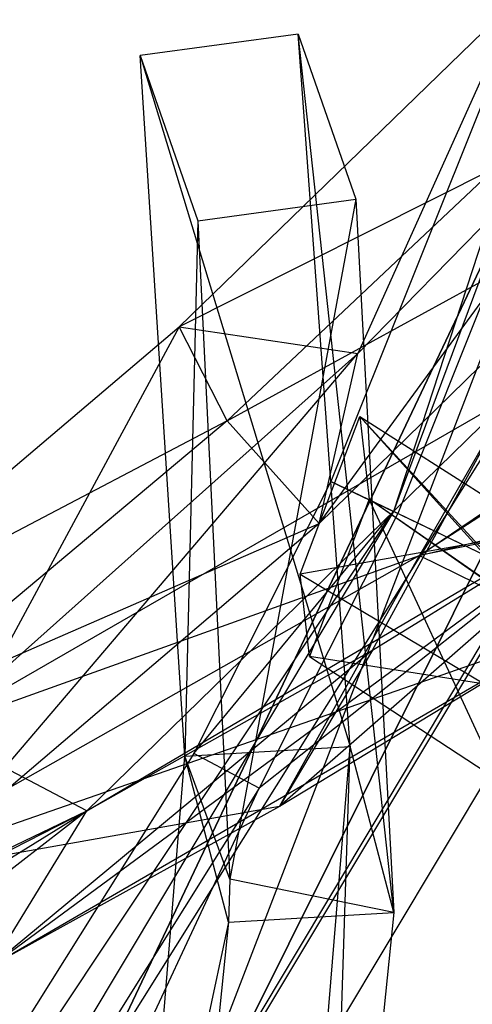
# Model space of a CAD drawing. Extents: x 5.4 to 34.8, y -14.7 to 14.7.
# Tile 129 of 251: x 31.121 to 31.856, y -6.373 to -4.774. Entities that reach past the tile are written whole.
import ezdxf

# ---------------------------------------------------------------- set-up
doc = ezdxf.new("R2010")
doc.units = 0
doc.header["$LTSCALE"] = 2.54
doc.layers.get('0').update_dxf_attribs({"color": 13, "linetype": 'CONTINUOUS'})

# ---------------------------------------------------------------- blocks, each defined once
blk = doc.blocks.new('BOHO_S_PM_7777_STL')
at = {"color": 0}
for p, q in [((32.5545, -3.345, 1.9575), (31.7282, -5.5725, 1.9575)), ((32.5545, -3.345, 1.9575), (31.7282, -5.5725, 1.9575)), ((32.2636, -3.9294, 2.1618), (31.6263, -5.5236, 2.1618)), ((32.2636, -3.9294, 2.1618), (31.6263, -5.5236, 2.1618)), ((32.2636, -3.9294, 2.1618), (31.7282, -5.5725, 1.9575)), ((32.2636, -3.9294, 2.1618), (31.7282, -5.5725, 1.9575)), ((32.3782, -3.9665, 2.3618), (31.7348, -5.5757, 2.3618)), ((32.3782, -3.9665, 2.3618), (31.7348, -5.5757, 2.3618)), ((32.1724, -4.537, 15.0829), (31.2612, -6.4586, 15.0829)), ((31.2612, -6.4586, 15.0829), (32.1724, -4.537, 14.8829)), ((32.1724, -4.537, 14.8829), (31.2612, -6.4586, 14.8829)), ((31.2612, -6.4586, 15.0829), (32.1724, -4.537, 14.8829)), ((32.1724, -4.537, 15.0829), (31.2612, -6.4586, 15.0829)), ((32.1724, -4.537, 14.8829), (31.2612, -6.4586, 14.8829)), ((31.3214, -6.7498, 15.0829), (32.1724, -4.537, 15.0829)), ((31.3214, -6.7498, 15.0829), (32.1724, -4.537, 15.0829)), ((31.3797, -5.2728, 15.5429), (31.9293, -4.7394, 14.9865)), ((31.3797, -5.2728, 15.5429), (31.9293, -4.7394, 14.9865)), ((31.9293, -4.7394, 14.9865), (31.6699, -5.3159, 15.605)), ((31.9293, -4.7394, 14.9865), (31.6699, -5.3159, 15.605)), ((31.6075, -5.5917, 15.7051), (32.222, -4.7514, 15.0511)), ((31.6075, -5.5917, 15.7051), (32.222, -4.7514, 15.0511)), ((31.6699, -5.3159, 15.605), (32.222, -4.7514, 15.0511)), ((31.6699, -5.3159, 15.605), (32.222, -4.7514, 15.0511)), ((31.5732, -4.797, 1.6796), (31.3167, -4.8319, 1.8312)), ((31.5732, -4.797, 1.6796), (31.3167, -4.8319, 1.8312)), ((31.6576, -5.954, 3.1935), (31.5732, -4.797, 1.6796)), ((31.5732, -4.797, 1.6796), (31.6666, -5.0654, 1.7759)), ((31.7286, -6.2236, 3.3043), (31.5732, -4.797, 1.6796)), ((31.6576, -5.954, 3.1935), (31.5732, -4.797, 1.6796)), ((31.7286, -6.2236, 3.3043), (31.5732, -4.797, 1.6796)), ((31.5732, -4.797, 1.6796), (31.6666, -5.0654, 1.7759)), ((31.389, -5.97, 3.3265), (31.3167, -4.8319, 1.8312)), ((31.3167, -4.8319, 1.8312), (31.41, -5.1003, 1.9274)), ((31.3167, -4.8319, 1.8312), (31.6576, -5.954, 3.1935)), ((31.3167, -4.8319, 1.8312), (31.6576, -5.954, 3.1935)), ((31.389, -5.97, 3.3265), (31.3167, -4.8319, 1.8312)), ((31.3167, -4.8319, 1.8312), (31.41, -5.1003, 1.9274)), ((32.2591, -4.8659, 14.8829), (31.2612, -6.4586, 14.8829)), ((32.2591, -4.8659, 14.8829), (31.2612, -6.4586, 14.8829)), ((31.3214, -6.7498, 15.0829), (32.2591, -4.8659, 15.0829)), ((32.2591, -4.8659, 14.8829), (31.3214, -6.7498, 14.8829)), ((32.2591, -4.8659, 14.8829), (31.3214, -6.7498, 14.8829)), ((32.2591, -4.8659, 14.8829), (31.3214, -6.7498, 15.0829)), ((32.2591, -4.8659, 14.8829), (31.3214, -6.7498, 15.0829)), ((31.3214, -6.7498, 15.0829), (32.2591, -4.8659, 15.0829)), ((31.8929, -5.0146, 15.1004), (31.3797, -5.2728, 15.5429)), ((31.8929, -5.0146, 15.1004), (31.3797, -5.2728, 15.5429)), ((31.8929, -5.0146, 15.1004), (31.4576, -5.4251, 15.5171)), ((31.8929, -5.0146, 15.1004), (31.4576, -5.4251, 15.5171)), ((31.4576, -5.4251, 15.5171), (32.1856, -5.0265, 15.165)), ((31.4576, -5.4251, 15.5171), (32.1856, -5.0265, 15.165)), ((32.1856, -5.0265, 15.165), (31.6075, -5.5917, 15.7051)), ((32.1856, -5.0265, 15.165), (31.6075, -5.5917, 15.7051)), ((31.41, -5.1003, 1.9274), (31.6666, -5.0654, 1.7759)), ((31.41, -5.1003, 1.9274), (31.6666, -5.0654, 1.7759)), ((31.6666, -5.0654, 1.7759), (31.4619, -6.1696, 3.3417)), ((31.6666, -5.0654, 1.7759), (31.4619, -6.1696, 3.3417)), ((31.6666, -5.0654, 1.7759), (31.7286, -6.2236, 3.3043)), ((31.6666, -5.0654, 1.7759), (31.7286, -6.2236, 3.3043)), ((31.41, -5.1003, 1.9274), (31.389, -5.97, 3.3265)), ((31.41, -5.1003, 1.9274), (31.389, -5.97, 3.3265)), ((31.41, -5.1003, 1.9274), (31.4619, -6.1696, 3.3417)), ((31.41, -5.1003, 1.9274), (31.4619, -6.1696, 3.3417)), ((31.7704, -5.6439, 14.5187), (32.5904, -5.0879, 13.3555)), ((31.7704, -5.6439, 14.5187), (32.5904, -5.0879, 13.3555)), ((30.7806, -5.7812, 16.0784), (31.3797, -5.2728, 15.5429)), ((30.7806, -5.7812, 16.0784), (31.3797, -5.2728, 15.5429)), ((31.3797, -5.2728, 15.5429), (31.0655, -5.8553, 16.135)), ((31.3797, -5.2728, 15.5429), (31.0655, -5.8553, 16.135)), ((31.4576, -5.4251, 15.5171), (31.3797, -5.2728, 15.5429)), ((31.4576, -5.4251, 15.5171), (31.3797, -5.2728, 15.5429)), ((31.3797, -5.2728, 15.5429), (31.6699, -5.3159, 15.605)), ((31.3797, -5.2728, 15.5429), (31.6699, -5.3159, 15.605)), ((30.9771, -6.1288, 16.2209), (31.6699, -5.3159, 15.605)), ((30.9771, -6.1288, 16.2209), (31.6699, -5.3159, 15.605)), ((31.0655, -5.8553, 16.135), (31.6699, -5.3159, 15.605)), ((31.0655, -5.8553, 16.135), (31.6699, -5.3159, 15.605)), ((31.6075, -5.5917, 15.7051), (31.6699, -5.3159, 15.605)), ((31.6075, -5.5917, 15.7051), (31.6699, -5.3159, 15.605)), ((32.1979, -5.3661, 13.9486), (31.7704, -5.6439, 14.5187)), ((32.1979, -5.3661, 13.9486), (31.7704, -5.6439, 14.5187)), ((31.9184, -5.3864, 14.5611), (30.9799, -5.9275, 15.6523)), ((31.9184, -5.3864, 14.5611), (30.9799, -5.9275, 15.6523)), ((31.23, -6.0584, 15.5507), (31.9184, -5.3864, 14.5611)), ((31.23, -6.0584, 15.5507), (31.9184, -5.3864, 14.5611)), ((31.23, -6.0584, 15.5507), (31.9184, -5.3864, 14.5611)), ((31.6941, -5.7975, 15.0261), (31.9184, -5.3864, 14.5611)), ((31.6941, -5.7975, 15.0261), (31.9184, -5.3864, 14.5611)), ((31.9184, -5.3864, 14.5611), (31.7704, -5.6439, 14.5187)), ((31.9184, -5.3864, 14.5611), (31.7704, -5.6439, 14.5187)), ((31.9184, -5.3864, 14.5611), (31.7704, -5.6439, 14.5187)), ((31.5762, -5.674, 1.9921), (31.6732, -5.418, 1.8693)), ((31.5762, -5.674, 1.9921), (31.6732, -5.418, 1.8693)), ((31.6732, -5.418, 1.8693), (31.6884, -5.5523, 1.6015)), ((31.99, -5.7622, 2.2784), (31.6732, -5.418, 1.8693)), ((31.6732, -5.418, 1.8693), (31.9663, -5.605, 2.5329)), ((31.99, -5.7622, 2.2784), (31.6732, -5.418, 1.8693)), ((31.6732, -5.418, 1.8693), (31.6884, -5.5523, 1.6015)), ((31.6732, -5.418, 1.8693), (31.9663, -5.605, 2.5329)), ((31.6732, -5.418, 1.8693), (31.6884, -5.5523, 1.6015)), ((31.6732, -5.418, 1.8693), (31.9754, -5.7538, 2.2453)), ((31.6732, -5.418, 1.8693), (31.9754, -5.7538, 2.2453)), ((31.6732, -5.418, 1.8693), (31.9663, -5.605, 2.5329)), ((31.4576, -5.4251, 15.5171), (30.7806, -5.7812, 16.0784)), ((31.4576, -5.4251, 15.5171), (30.7806, -5.7812, 16.0784)), ((31.4576, -5.4251, 15.5171), (30.8831, -5.9074, 16.0113)), ((31.4576, -5.4251, 15.5171), (30.8831, -5.9074, 16.0113)), ((31.4576, -5.4251, 15.5171), (31.6075, -5.5917, 15.7051)), ((31.4576, -5.4251, 15.5171), (31.6075, -5.5917, 15.7051)), ((31.7704, -5.6439, 14.5187), (32.4393, -5.4841, 13.8153)), ((31.7704, -5.6439, 14.5187), (32.4393, -5.4841, 13.8153)), ((31.0758, -6.3098, 15.4951), (32.1642, -5.5075, 14.4388)), ((31.0758, -6.3098, 15.4951), (32.1642, -5.5075, 14.4388)), ((31.23, -6.0584, 15.5507), (32.1642, -5.5075, 14.4388)), ((31.23, -6.0584, 15.5507), (32.1642, -5.5075, 14.4388)), ((32.1642, -5.5075, 14.4388), (31.543, -6.0518, 14.9759)), ((32.1642, -5.5075, 14.4388), (31.543, -6.0518, 14.9759)), ((31.6941, -5.7975, 15.0261), (32.1642, -5.5075, 14.4388)), ((31.6941, -5.7975, 15.0261), (32.1642, -5.5075, 14.4388)), ((31.6263, -5.5236, 2.1618), (31.4035, -5.9654, 2.1618)), ((31.6263, -5.5236, 2.1618), (31.4035, -5.9654, 2.1618)), ((31.7348, -5.5757, 2.3618), (31.6263, -5.5236, 2.1618)), ((31.7348, -5.5757, 2.3618), (31.6263, -5.5236, 2.1618)), ((31.6263, -5.5236, 2.1618), (31.7282, -5.5725, 1.9575)), ((31.6263, -5.5236, 2.1618), (31.7282, -5.5725, 1.9575)), ((32.3848, -5.5216, 13.8942), (31.7704, -5.6439, 14.5187)), ((32.3848, -5.5216, 13.8942), (31.7704, -5.6439, 14.5187)), ((31.6884, -5.5523, 1.6015), (31.5915, -5.8082, 1.7243)), ((31.6884, -5.5523, 1.6015), (31.5915, -5.8082, 1.7243)), ((31.99, -5.7622, 2.2784), (31.6884, -5.5523, 1.6015)), ((31.9001, -6.0099, 2.4225), (31.6884, -5.5523, 1.6015)), ((31.99, -5.7622, 2.2784), (31.6884, -5.5523, 1.6015)), ((31.9001, -6.0099, 2.4225), (31.6884, -5.5523, 1.6015)), ((31.9754, -5.7538, 2.2453), (31.6884, -5.5523, 1.6015)), ((31.9001, -6.0099, 2.4225), (31.6884, -5.5523, 1.6015)), ((31.9754, -5.7538, 2.2453), (31.6884, -5.5523, 1.6015)), ((30.4155, -7.5435, 2.1618), (31.7282, -5.5725, 1.9575)), ((30.4155, -7.5435, 2.1618), (31.7282, -5.5725, 1.9575)), ((31.7282, -5.5725, 1.9575), (30.5066, -7.6103, 1.9575)), ((31.7282, -5.5725, 1.9575), (30.5066, -7.6103, 1.9575)), ((31.4035, -5.9654, 2.1618), (31.7282, -5.5725, 1.9575)), ((31.4035, -5.9654, 2.1618), (31.7282, -5.5725, 1.9575)), ((31.7348, -5.5757, 2.3618), (31.51, -6.0217, 2.3618)), ((31.7348, -5.5757, 2.3618), (31.51, -6.0217, 2.3618)), ((31.9386, -5.6735, 1.9533), (31.7282, -5.5725, 1.9575)), ((31.9386, -5.6735, 1.9533), (31.7282, -5.5725, 1.9575)), ((31.9452, -5.6767, 2.3575), (31.7348, -5.5757, 2.3618)), ((31.9452, -5.6767, 2.3575), (31.7348, -5.5757, 2.3618)), ((30.8831, -5.9074, 16.0113), (31.6075, -5.5917, 15.7051)), ((30.8831, -5.9074, 16.0113), (31.6075, -5.5917, 15.7051)), ((31.6075, -5.5917, 15.7051), (30.9771, -6.1288, 16.2209)), ((31.6075, -5.5917, 15.7051), (30.9771, -6.1288, 16.2209)), ((31.9663, -5.605, 2.5329), (31.5762, -5.674, 1.9921)), ((31.9663, -5.605, 2.5329), (31.5762, -5.674, 1.9921)), ((31.7704, -5.6439, 14.5187), (30.8257, -6.1789, 15.5967)), ((31.7704, -5.6439, 14.5187), (30.8257, -6.1789, 15.5967)), ((31.7704, -5.6439, 14.5187), (30.8257, -6.1789, 15.5967)), ((30.9799, -5.9275, 15.6523), (31.7704, -5.6439, 14.5187)), ((30.9799, -5.9275, 15.6523), (31.7704, -5.6439, 14.5187)), ((31.543, -6.0518, 14.9759), (31.7704, -5.6439, 14.5187)), ((31.543, -6.0518, 14.9759), (31.7704, -5.6439, 14.5187)), ((31.7704, -5.6439, 14.5187), (32.0161, -5.765, 14.3964)), ((31.7704, -5.6439, 14.5187), (32.0161, -5.765, 14.3964)), ((31.7704, -5.6439, 14.5187), (32.0161, -5.765, 14.3964)), ((31.7704, -5.6439, 14.5187), (32.0161, -5.765, 14.3964)), ((31.9386, -5.6735, 1.9533), (30.6949, -7.7482, 1.9533)), ((31.9386, -5.6735, 1.9533), (30.6949, -7.7482, 1.9533)), ((31.5915, -5.8082, 1.7243), (31.5762, -5.674, 1.9921)), ((31.5762, -5.674, 1.9921), (31.8764, -5.8528, 2.6769)), ((31.5762, -5.674, 1.9921), (31.8764, -5.8528, 2.6769)), ((31.5915, -5.8082, 1.7243), (31.5762, -5.674, 1.9921)), ((30.7008, -7.7526, 2.3575), (31.9452, -5.6767, 2.3575)), ((30.7008, -7.7526, 2.3575), (31.9452, -5.6767, 2.3575)), ((31.9452, -5.6767, 2.3575), (31.51, -6.0217, 2.3618)), ((31.9452, -5.6767, 2.3575), (31.51, -6.0217, 2.3618)), ((30.792, -7.8194, 2.1533), (32.0471, -5.7256, 2.1533)), ((30.792, -7.8194, 2.1533), (32.0471, -5.7256, 2.1533)), ((30.8257, -6.1789, 15.5967), (32.0161, -5.765, 14.3964)), ((30.8257, -6.1789, 15.5967), (32.0161, -5.765, 14.3964)), ((32.0161, -5.765, 14.3964), (31.0758, -6.3098, 15.4951)), ((32.0161, -5.765, 14.3964), (31.0758, -6.3098, 15.4951)), ((32.0161, -5.765, 14.3964), (31.543, -6.0518, 14.9759)), ((32.0161, -5.765, 14.3964), (31.543, -6.0518, 14.9759)), ((31.6941, -5.7975, 15.0261), (31.0758, -6.3098, 15.4951)), ((31.6941, -5.7975, 15.0261), (31.0758, -6.3098, 15.4951)), ((31.23, -6.0584, 15.5507), (31.6941, -5.7975, 15.0261)), ((31.23, -6.0584, 15.5507), (31.6941, -5.7975, 15.0261)), ((31.6941, -5.7975, 15.0261), (31.543, -6.0518, 14.9759)), ((31.6941, -5.7975, 15.0261), (31.543, -6.0518, 14.9759)), ((31.8764, -5.8528, 2.6769), (31.5915, -5.8082, 1.7243)), ((31.5915, -5.8082, 1.7243), (31.9001, -6.0099, 2.4225)), ((31.8764, -5.8528, 2.6769), (31.5915, -5.8082, 1.7243)), ((31.5915, -5.8082, 1.7243), (31.9001, -6.0099, 2.4225)), ((31.23, -6.0584, 15.5507), (30.9799, -5.9275, 15.6523)), ((31.23, -6.0584, 15.5507), (30.9799, -5.9275, 15.6523)), ((31.23, -6.0584, 15.5507), (30.9799, -5.9275, 15.6523)), ((31.389, -5.97, 3.3265), (31.6576, -5.954, 3.1935)), ((31.389, -5.97, 3.3265), (31.6576, -5.954, 3.1935)), ((31.5648, -7.0867, 4.7773), (31.6576, -5.954, 3.1935)), ((31.5648, -7.0867, 4.7773), (31.6576, -5.954, 3.1935)), ((31.6121, -7.3558, 4.9012), (31.6576, -5.954, 3.1935)), ((31.6121, -7.3558, 4.9012), (31.6576, -5.954, 3.1935)), ((31.7286, -6.2236, 3.3043), (31.6576, -5.954, 3.1935)), ((31.7286, -6.2236, 3.3043), (31.6576, -5.954, 3.1935)), ((31.4035, -5.9654, 2.1618), (30.4155, -7.5435, 2.1618)), ((31.4035, -5.9654, 2.1618), (30.4155, -7.5435, 2.1618)), ((31.309, -6.9484, 4.6944), (31.389, -5.97, 3.3265)), ((31.309, -6.9484, 4.6944), (31.389, -5.97, 3.3265)), ((31.4619, -6.1696, 3.3417), (31.389, -5.97, 3.3265)), ((31.4619, -6.1696, 3.3417), (31.389, -5.97, 3.3265)), ((31.46, -6.2396, 3.4373), (31.389, -5.97, 3.3265)), ((31.46, -6.2396, 3.4373), (31.389, -5.97, 3.3265)), ((31.51, -6.0217, 2.3618), (31.4035, -5.9654, 2.1618)), ((31.51, -6.0217, 2.3618), (31.4035, -5.9654, 2.1618)), ((31.51, -6.0217, 2.3618), (30.5126, -7.6146, 2.3618)), ((31.51, -6.0217, 2.3618), (30.5126, -7.6146, 2.3618)), ((30.7008, -7.7526, 2.3575), (31.51, -6.0217, 2.3618)), ((30.7008, -7.7526, 2.3575), (31.51, -6.0217, 2.3618)), ((30.0295, -6.804, 16.5262), (31.23, -6.0584, 15.5507)), ((30.0295, -6.804, 16.5262), (31.23, -6.0584, 15.5507)), ((30.1919, -6.5594, 16.5879), (31.23, -6.0584, 15.5507)), ((30.1919, -6.5594, 16.5879), (31.23, -6.0584, 15.5507)), ((31.23, -6.0584, 15.5507), (30.5953, -6.5506, 15.9873)), ((31.23, -6.0584, 15.5507), (30.5953, -6.5506, 15.9873)), ((30.7531, -6.3023, 16.0467), (31.23, -6.0584, 15.5507)), ((30.7531, -6.3023, 16.0467), (31.23, -6.0584, 15.5507)), ((31.543, -6.0518, 14.9759), (30.8257, -6.1789, 15.5967)), ((31.543, -6.0518, 14.9759), (30.8257, -6.1789, 15.5967)), ((31.543, -6.0518, 14.9759), (31.0758, -6.3098, 15.4951)), ((31.543, -6.0518, 14.9759), (31.0758, -6.3098, 15.4951)), ((31.0758, -6.3098, 15.4951), (31.23, -6.0584, 15.5507)), ((31.0758, -6.3098, 15.4951), (31.23, -6.0584, 15.5507)), ((31.0758, -6.3098, 15.4951), (31.23, -6.0584, 15.5507)), ((31.0758, -6.3098, 15.4951), (31.23, -6.0584, 15.5507)), ((31.4619, -6.1696, 3.3417), (31.46, -6.2396, 3.4373)), ((31.4619, -6.1696, 3.3417), (31.46, -6.2396, 3.4373)), ((31.7286, -6.2236, 3.3043), (31.4619, -6.1696, 3.3417)), ((31.7286, -6.2236, 3.3043), (31.4619, -6.1696, 3.3417)), ((31.46, -6.2396, 3.4373), (31.7286, -6.2236, 3.3043)), ((31.46, -6.2396, 3.4373), (31.7286, -6.2236, 3.3043)), ((31.7286, -6.2236, 3.3043), (31.6121, -7.3558, 4.9012)), ((31.7286, -6.2236, 3.3043), (31.6121, -7.3558, 4.9012)), ((31.46, -6.2396, 3.4373), (31.309, -6.9484, 4.6944)), ((31.46, -6.2396, 3.4373), (31.309, -6.9484, 4.6944)), ((31.46, -6.2396, 3.4373), (31.3594, -7.2177, 4.8168)), ((31.46, -6.2396, 3.4373), (31.3594, -7.2177, 4.8168))]:
    blk.add_line(p, q, dxfattribs=at)

msp = doc.modelspace()

# ---------------------------------------------------------------- block references
at = {"color": 0}
msp.add_blockref('BOHO_S_PM_7777_STL', (0, 0), dxfattribs=at)

doc.saveas('drawing.dxf')
